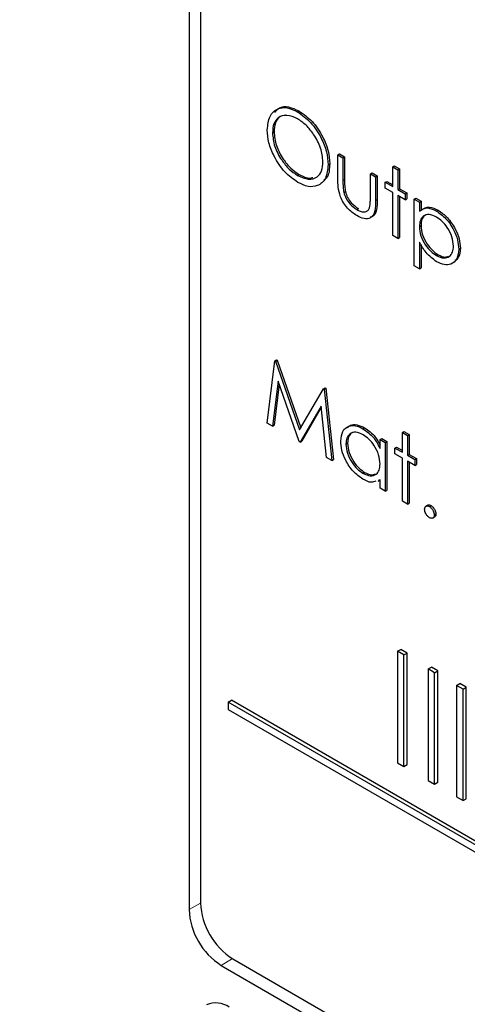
# Paper-space layout 'Blatt2' of a CAD drawing. Header units: millimetres. Extents: x 5 to 418, y 2 to 292.
# Tile 25 of 74: x 97.01 to 100.29, y 185.95 to 193.16. Entities that reach past the tile are written whole.
import ezdxf

# ---------------------------------------------------------------- set-up
doc = ezdxf.new("R2010")
doc.units = ezdxf.units.MM

psp = doc.layouts.new('Blatt2')

# ---------------------------------------------------------------- linework, layer by layer
at = {"color": 7, "linetype": 'Continuous', "lineweight": 25}
for p, q in [((98.2543, 197.6622), (98.2543, 186.6389)), ((98.3384, 197.5747), (98.3384, 186.6875)), ((99.0477, 192.4831), (99.0595, 192.4899)), ((98.8655, 192.3288), (98.8773, 192.3356)), ((99.3442, 192.1675), (99.3559, 192.1743)), ((99.3442, 192.1675), (99.3822, 192.1455)), ((99.3442, 191.9964), (99.3442, 192.1675)), ((99.3559, 192.1743), (99.394, 192.1523)), ((99.3822, 192.1455), (99.394, 192.1523)), ((99.3822, 192.1455), (99.3822, 191.9794)), ((99.394, 192.1523), (99.394, 191.9862)), ((99.2735, 192.0954), (99.2852, 192.1022)), ((99.7467, 192.0796), (99.7585, 192.0864)), ((99.7467, 192.0796), (99.7847, 192.0576)), ((99.7467, 191.9351), (99.7467, 192.0796)), ((99.7585, 192.0864), (99.7965, 192.0644)), ((99.7847, 192.0576), (99.7965, 192.0644)), ((99.7847, 192.0576), (99.7847, 191.9131)), ((99.7965, 192.0644), (99.7965, 191.9199)), ((99.0496, 192.0172), (99.0614, 192.024)), ((99.5835, 192.0293), (99.5953, 192.0361)), ((99.5835, 191.8633), (99.5835, 192.0293)), ((99.5835, 192.0293), (99.6216, 192.0073)), ((99.5953, 192.0361), (99.6334, 192.0141)), ((99.6216, 192.0073), (99.6334, 192.0141)), ((99.6216, 192.0073), (99.6216, 191.833)), ((99.6334, 192.0141), (99.6334, 191.8398)), ((99.6923, 191.9665), (99.7041, 191.9733)), ((99.6923, 191.9225), (99.6923, 191.9665)), ((99.6923, 191.9665), (99.7467, 191.9351)), ((99.7467, 191.8911), (99.6923, 191.9225)), ((99.7041, 191.9733), (99.7467, 191.9487)), ((99.7847, 191.9131), (99.7965, 191.9199)), ((99.7847, 191.9131), (99.8391, 191.8817)), ((99.7965, 191.9199), (99.8509, 191.8885)), ((99.3883, 191.8922), (99.4001, 191.899)), ((99.7467, 191.5771), (99.7467, 191.8911)), ((99.8391, 191.8378), (99.7847, 191.8692)), ((99.7847, 191.8692), (99.7847, 191.5551)), ((99.7965, 191.8624), (99.7965, 191.5619)), ((99.8391, 191.8817), (99.8509, 191.8885)), ((99.8391, 191.8817), (99.8391, 191.8378)), ((99.8391, 191.8378), (99.8509, 191.8446)), ((99.8509, 191.8885), (99.8509, 191.8446)), ((99.9044, 191.844), (99.9162, 191.8509)), ((99.9044, 191.844), (99.9425, 191.8221)), ((99.9044, 191.3541), (99.9044, 191.844)), ((99.9162, 191.8509), (99.9543, 191.8289)), ((99.4835, 191.7667), (99.4952, 191.7735)), ((99.9425, 191.8221), (99.9543, 191.8289)), ((99.9425, 191.8221), (99.9425, 191.7558)), ((99.9543, 191.8289), (99.9543, 191.7626)), ((100.0678, 191.756), (100.0795, 191.7628)), ((99.9425, 191.6423), (99.9543, 191.6491)), ((99.7847, 191.5551), (99.7467, 191.5771)), ((99.7847, 191.5551), (99.7965, 191.5619)), ((99.9425, 191.5289), (99.9425, 191.3321)), ((99.9543, 191.5104), (99.9543, 191.3389)), ((100.2308, 191.4776), (100.2426, 191.4844)), ((100.068, 191.4293), (100.0798, 191.4361)), ((99.9425, 191.3321), (99.9044, 191.3541)), ((99.9425, 191.3321), (99.9543, 191.3389)), ((98.8274, 190.2025), (98.8834, 190.6601)), ((98.8834, 190.6601), (98.8952, 190.6669)), ((98.8834, 190.6601), (98.8889, 190.6569)), ((98.8889, 190.6569), (98.9007, 190.6637)), ((98.8889, 190.6569), (99.064, 190.1538)), ((98.8952, 190.6669), (98.9007, 190.6637)), ((98.9007, 190.6637), (99.0729, 190.1691)), ((98.9063, 190.5103), (98.8658, 190.1804)), ((98.9144, 190.487), (98.8775, 190.1872)), ((99.06, 190.0682), (98.9063, 190.5103)), ((99.064, 190.1538), (99.2388, 190.455)), ((99.2388, 190.455), (99.2506, 190.4618)), ((99.2388, 190.455), (99.2443, 190.4518)), ((99.2443, 190.4518), (99.2561, 190.4586)), ((99.2443, 190.4518), (99.3006, 189.9293)), ((99.2506, 190.4618), (99.2561, 190.4586)), ((99.2561, 190.4586), (99.3124, 189.9361)), ((99.2218, 190.3274), (99.0686, 190.0633)), ((99.2624, 189.9514), (99.2218, 190.3274)), ((99.223, 190.316), (99.0804, 190.0701)), ((98.8658, 190.1804), (98.8274, 190.2025)), ((98.8658, 190.1804), (98.8775, 190.1872)), ((99.5288, 190.1619), (99.5405, 190.1687)), ((99.8174, 190.1335), (99.8292, 190.1403)), ((99.8174, 190.1335), (99.8555, 190.1115)), ((99.8174, 189.989), (99.8174, 190.1335)), ((99.8292, 190.1403), (99.8672, 190.1183)), ((99.8555, 190.1115), (99.8672, 190.1183)), ((99.8555, 190.1115), (99.8555, 189.967)), ((99.8672, 190.1183), (99.8672, 189.9739)), ((99.0686, 190.0633), (99.06, 190.0682)), ((99.0686, 190.0633), (99.0804, 190.0701)), ((99.404, 190.0492), (99.4158, 190.056)), ((99.6542, 190.0832), (99.666, 190.09)), ((99.6542, 190.017), (99.6542, 190.0832)), ((99.6542, 190.0832), (99.6923, 190.0612)), ((99.666, 190.09), (99.7041, 190.0681)), ((99.6923, 190.0612), (99.7041, 190.0681)), ((99.6923, 190.0612), (99.6923, 189.7032)), ((99.7041, 190.0681), (99.7041, 189.71)), ((99.763, 190.0204), (99.7748, 190.0272)), ((99.763, 189.9765), (99.763, 190.0204)), ((99.763, 190.0204), (99.8174, 189.989)), ((99.8174, 189.9451), (99.763, 189.9765)), ((99.7748, 190.0272), (99.8174, 190.0026)), ((99.8555, 189.967), (99.8672, 189.9739)), ((99.8555, 189.967), (99.9098, 189.9356)), ((99.8672, 189.9739), (99.9216, 189.9425)), ((99.3006, 189.9293), (99.2624, 189.9514)), ((99.3006, 189.9293), (99.3124, 189.9361)), ((99.8174, 189.631), (99.8174, 189.9451)), ((99.9098, 189.8917), (99.8555, 189.9231)), ((99.8555, 189.9231), (99.8555, 189.609)), ((99.8672, 189.9163), (99.8672, 189.6158)), ((99.9098, 189.9356), (99.9216, 189.9425)), ((99.9098, 189.9356), (99.9098, 189.8917)), ((99.9098, 189.8917), (99.9216, 189.8985)), ((99.9216, 189.9425), (99.9216, 189.8985)), ((99.5289, 189.8352), (99.5407, 189.842)), ((99.6542, 189.7871), (99.6391, 189.7829)), ((99.6397, 189.7775), (99.6542, 189.7859)), ((99.6542, 189.7252), (99.6542, 189.7871)), ((99.6923, 189.7032), (99.6542, 189.7252)), ((99.6923, 189.7032), (99.7041, 189.71)), ((99.8555, 189.609), (99.8174, 189.631)), ((99.8555, 189.609), (99.8672, 189.6158)), ((100.0042, 189.602), (99.9895, 189.5935)), ((100.0159, 189.5918), (100.0277, 189.5986)), ((100.0513, 189.5305), (100.0631, 189.5373)), ((100.0393, 189.5067), (100.054, 189.5152)), ((99.7822, 188.5314), (99.8058, 188.545)), ((99.8294, 188.5042), (99.7822, 188.5314)), ((99.7822, 188.5314), (99.7822, 187.7148)), ((99.8529, 188.5178), (99.8058, 188.545)), ((99.8294, 188.5042), (99.8529, 188.5178)), ((99.8294, 187.6876), (99.8294, 188.5042)), ((99.8529, 187.7012), (99.8529, 188.5178)), ((100.0066, 188.4018), (100.0302, 188.4155)), ((100.0537, 188.3746), (100.0066, 188.4018)), ((100.0066, 188.4018), (100.0066, 187.5853)), ((100.0773, 188.3882), (100.0302, 188.4155)), ((100.0537, 188.3746), (100.0773, 188.3882)), ((100.0773, 187.5717), (100.0773, 188.3882)), ((100.0537, 187.5581), (100.0537, 188.3746)), ((100.2152, 188.2814), (100.2387, 188.295)), ((100.2623, 188.2542), (100.2152, 188.2814)), ((100.2152, 188.2814), (100.2152, 187.4649)), ((100.2859, 188.2678), (100.2387, 188.295)), ((100.2623, 188.2542), (100.2859, 188.2678)), ((100.2623, 187.4377), (100.2623, 188.2542)), ((100.2859, 187.4513), (100.2859, 188.2678)), ((98.541, 188.1592), (98.5646, 188.1728)), ((110.1455, 181.4872), (98.5646, 188.1728)), ((110.122, 181.4736), (98.541, 188.1592)), ((98.541, 188.1592), (98.541, 188.1047)), ((98.541, 188.1047), (110.122, 181.4192)), ((99.7822, 187.7148), (99.8294, 187.6876)), ((99.8294, 187.6876), (99.8529, 187.7012)), ((100.0066, 187.5853), (100.0537, 187.5581)), ((100.0537, 187.5581), (100.0773, 187.5717)), ((100.2152, 187.4649), (100.2623, 187.4377)), ((100.2623, 187.4377), (100.2859, 187.4513)), ((98.49, 186.2307), (110.3929, 179.3592)), ((98.5741, 186.2793), (110.3592, 179.4758))]:
    psp.add_line(p, q, dxfattribs=at)
at = {"color": 7, "linetype": 'Continuous', "lineweight": 18}
for p, q in [((99.3822, 191.9794), (99.394, 191.9862)), ((99.6216, 191.833), (99.6334, 191.8398)), ((98.3384, 186.6858), (98.2543, 186.6389)), ((98.5727, 186.2801), (98.49, 186.2307))]:
    psp.add_line(p, q, dxfattribs=at)
at = {"color": 7, "linetype": 'Continuous', "lineweight": 25}
for centre, radius, start, end in [((98.8501, 186.7108), 0.5123, 182.60548, 237.39452), ((98.766, 186.6622), 0.5123, 182.60548, 237.39452), ((98.4512, 185.7882), 0.1677, 54.38242, 114.30712)]:
    psp.add_arc(centre, radius, start, end, dxfattribs=at)
at = {"color": 7, "linetype": 'Continuous', "lineweight": 18}
psp.add_open_spline([(91.2319, 205.1501), (93.0315, 203.9992), (96.6318, 201.6966), (102.2953, 198.2861), (108.1808, 194.9009), (113.8044, 191.8159), (117.4828, 189.9039), (119.0713, 189.0782)], degree=3, knots=[0, 0, 0, 0, 0.204721, 0.409562, 0.623395, 0.837364, 1, 1, 1, 1], dxfattribs=at)
at = {"color": 7, "linetype": 'Continuous', "lineweight": 25}
for points, knots in [([(91.3767, 204.8511), (92.0659, 204.4024), (93.9896, 203.1501), (97.3044, 201.0845), (101.317, 198.6527), (105.49, 196.2147), (109.736, 193.8176), (113.8893, 191.5552), (117.0592, 189.8803), (118.7957, 188.9954), (119.2195, 188.7794)], [0, 0, 0, 0, 0.079167, 0.220979, 0.371612, 0.522329, 0.673084, 0.823745, 0.956982, 1, 1, 1, 1]), ([(98.8274, 192.3506), (98.8313, 192.3861), (98.8392, 192.4572), (98.8972, 192.5097), (98.9705, 192.5187), (99.022, 192.495), (99.0477, 192.4831)], [0, 0, 0, 0, 0.279731, 0.559327, 0.77968, 1, 1, 1, 1]), ([(98.8824, 192.4779), (98.8931, 192.491), (98.9177, 192.5212), (98.983, 192.5246), (99.034, 192.5015), (99.0595, 192.4899)], [0, 0, 0, 0, 0.277423, 0.63874, 1, 1, 1, 1]), ([(99.0496, 192.4317), (99.0228, 192.4432), (98.9692, 192.4661), (98.908, 192.4469), (98.8713, 192.3986), (98.8674, 192.3521), (98.8655, 192.3288)], [0, 0, 0, 0, 0.2796271, 0.5593495, 0.7796302, 1, 1, 1, 1]), ([(98.9633, 192.458), (98.9477, 192.4557), (98.9142, 192.4507), (98.8834, 192.4047), (98.8793, 192.3586), (98.8773, 192.3356)], [0, 0, 0, 0, 0.303416, 0.651638, 1, 1, 1, 1]), ([(99.0477, 192.4831), (99.081, 192.4598), (99.1474, 192.4134), (99.2218, 192.301), (99.2669, 192.1896), (99.2713, 192.1268), (99.2735, 192.0954)], [0, 0, 0, 0, 0.279767, 0.559358, 0.779571, 1, 1, 1, 1]), ([(99.2354, 192.1175), (99.2321, 192.1505), (99.2256, 192.2165), (99.174, 192.3137), (99.1128, 192.388), (99.0707, 192.4172), (99.0496, 192.4317)], [0, 0, 0, 0, 0.279468, 0.55887, 0.779516, 1, 1, 1, 1]), ([(99.0595, 192.4899), (99.0928, 192.4667), (99.1592, 192.4202), (99.2336, 192.3078), (99.2787, 192.1964), (99.2831, 192.1336), (99.2852, 192.1022)], [0, 0, 0, 0, 0.279767, 0.559358, 0.779571, 1, 1, 1, 1]), ([(99.0511, 191.9661), (99.0182, 191.9892), (98.9525, 192.0356), (98.8794, 192.1471), (98.8343, 192.2572), (98.8297, 192.3194), (98.8274, 192.3506)], [0, 0, 0, 0, 0.2796633, 0.5593539, 0.7796364, 1, 1, 1, 1]), ([(98.8655, 192.3288), (98.8688, 192.296), (98.8752, 192.2305), (98.9265, 192.1343), (98.9866, 192.0595), (99.0286, 192.0313), (99.0496, 192.0172)], [0, 0, 0, 0, 0.279416, 0.559077, 0.779478, 1, 1, 1, 1]), ([(98.8773, 192.3356), (98.8805, 192.3028), (98.887, 192.2373), (98.9383, 192.1411), (98.9984, 192.0663), (99.0404, 192.0381), (99.0614, 192.024)], [0, 0, 0, 0, 0.279416, 0.559077, 0.779478, 1, 1, 1, 1]), ([(99.0496, 192.0172), (99.0765, 192.0052), (99.1304, 191.9812), (99.1928, 191.9988), (99.2295, 192.0474), (99.2334, 192.0942), (99.2354, 192.1175)], [0, 0, 0, 0, 0.27983, 0.559389, 0.779654, 1, 1, 1, 1]), ([(99.2735, 192.0954), (99.2697, 192.0596), (99.2623, 191.9878), (99.2018, 191.9384), (99.1287, 191.9289), (99.077, 191.9537), (99.0511, 191.9661)], [0, 0, 0, 0, 0.27963, 0.559343, 0.779597, 1, 1, 1, 1]), ([(99.2852, 192.1022), (99.2833, 192.064), (99.2807, 192.0115), (99.2508, 191.9894), (99.2426, 191.9833)], [0, 0, 0, 0, 0.7272983, 1, 1, 1, 1]), ([(99.0614, 192.024), (99.0893, 192.0096), (99.1267, 191.9903), (99.155, 192.0003), (99.1622, 192.0029)], [0, 0, 0, 0, 0.7446952, 1, 1, 1, 1]), ([(99.4831, 191.723), (99.4595, 191.7387), (99.4125, 191.7702), (99.3466, 191.8799), (99.3451, 191.9522), (99.3442, 191.9964)], [0, 0, 0, 0, 0.28097, 0.559785, 1, 1, 1, 1]), ([(99.394, 191.9862), (99.394, 191.9705), (99.3939, 191.9424), (99.3982, 191.9123), (99.4001, 191.899)], [0, 0, 0, 0, 0.5603768, 1, 1, 1, 1]), ([(99.3822, 191.9794), (99.3822, 191.9637), (99.3821, 191.9356), (99.3864, 191.9055), (99.3883, 191.8922)], [0, 0, 0, 0, 0.5603768, 1, 1, 1, 1]), ([(99.3883, 191.8922), (99.393, 191.8775), (99.4023, 191.8481), (99.4365, 191.7998), (99.4656, 191.7793), (99.4835, 191.7667)], [0, 0, 0, 0, 0.280117, 0.560544, 1, 1, 1, 1]), ([(99.4001, 191.899), (99.4047, 191.8843), (99.4141, 191.8549), (99.4482, 191.8066), (99.4774, 191.7861), (99.4952, 191.7735)], [0, 0, 0, 0, 0.280117, 0.560544, 1, 1, 1, 1]), ([(99.5772, 191.7796), (99.5795, 191.7945), (99.5837, 191.821), (99.5835, 191.8503), (99.5835, 191.8633)], [0, 0, 0, 0, 0.559371, 1, 1, 1, 1]), ([(99.6216, 191.833), (99.6212, 191.8065), (99.6205, 191.7537), (99.5907, 191.7011), (99.5376, 191.6955), (99.5013, 191.7138), (99.4831, 191.723)], [0, 0, 0, 0, 0.281501, 0.559646, 0.779298, 1, 1, 1, 1]), ([(99.4835, 191.7667), (99.4945, 191.7611), (99.5165, 191.7499), (99.5448, 191.7489), (99.5662, 191.7587), (99.5735, 191.7727), (99.5772, 191.7796)], [0, 0, 0, 0, 0.28027, 0.560007, 0.780074, 1, 1, 1, 1]), ([(99.6334, 191.8398), (99.6327, 191.8139), (99.6315, 191.7624), (99.6105, 191.7129), (99.5854, 191.7117), (99.5804, 191.7115)], [0, 0, 0, 0, 0.448451, 0.891556, 1, 1, 1, 1]), ([(99.9425, 191.7558), (99.9618, 191.7682), (99.9963, 191.7903), (100.0459, 191.7665), (100.0678, 191.756)], [0, 0, 0, 0, 0.558418, 1, 1, 1, 1]), ([(99.9543, 191.7626), (99.9736, 191.775), (100.0081, 191.7971), (100.0577, 191.7733), (100.0795, 191.7628)], [0, 0, 0, 0, 0.558418, 1, 1, 1, 1]), ([(100.0674, 191.7123), (100.0491, 191.7206), (100.0123, 191.7373), (99.971, 191.7231), (99.9461, 191.6902), (99.9437, 191.6582), (99.9425, 191.6423)], [0, 0, 0, 0, 0.279747, 0.559315, 0.779515, 1, 1, 1, 1]), ([(100.0018, 191.7302), (99.995, 191.7289), (99.9763, 191.7253), (99.9582, 191.6962), (99.9556, 191.6648), (99.9543, 191.6491)], [0, 0, 0, 0, 0.219851, 0.609672, 1, 1, 1, 1]), ([(100.1927, 191.4991), (100.1902, 191.5215), (100.1851, 191.5662), (100.1516, 191.6323), (100.1102, 191.683), (100.0817, 191.7025), (100.0674, 191.7123)], [0, 0, 0, 0, 0.279387, 0.559092, 0.779508, 1, 1, 1, 1]), ([(100.0678, 191.756), (100.0915, 191.7392), (100.1391, 191.7054), (100.1921, 191.625), (100.2256, 191.5453), (100.229, 191.5002), (100.2308, 191.4776)], [0, 0, 0, 0, 0.279627, 0.559432, 0.779703, 1, 1, 1, 1]), ([(100.0795, 191.7628), (100.1033, 191.746), (100.1509, 191.7122), (100.2039, 191.6318), (100.2374, 191.5521), (100.2408, 191.507), (100.2426, 191.4844)], [0, 0, 0, 0, 0.279627, 0.559432, 0.779703, 1, 1, 1, 1]), ([(99.9425, 191.6423), (99.9445, 191.6199), (99.9486, 191.5753), (99.9832, 191.5089), (100.0251, 191.4588), (100.0537, 191.4391), (100.068, 191.4293)], [0, 0, 0, 0, 0.2796541, 0.5588748, 0.7794546, 1, 1, 1, 1]), ([(99.9543, 191.6491), (99.9563, 191.6267), (99.9603, 191.5821), (99.995, 191.5157), (100.0368, 191.4656), (100.0655, 191.4459), (100.0798, 191.4361)], [0, 0, 0, 0, 0.2796541, 0.5588748, 0.7794546, 1, 1, 1, 1]), ([(100.0689, 191.3848), (100.0413, 191.405), (99.9919, 191.4411), (99.9576, 191.502), (99.9425, 191.5289)], [0, 0, 0, 0, 0.558466, 1, 1, 1, 1]), ([(100.068, 191.4293), (100.0862, 191.4214), (100.1224, 191.4057), (100.1632, 191.4201), (100.1879, 191.4526), (100.1911, 191.4836), (100.1927, 191.4991)], [0, 0, 0, 0, 0.279628, 0.559247, 0.779775, 1, 1, 1, 1]), ([(100.2426, 191.4844), (100.2408, 191.4572), (100.238, 191.4157), (100.2134, 191.3989), (100.205, 191.3931)], [0, 0, 0, 0, 0.658028, 1, 1, 1, 1]), ([(100.2308, 191.4776), (100.228, 191.4517), (100.2225, 191.3998), (100.1781, 191.3647), (100.1252, 191.3579), (100.0877, 191.3758), (100.0689, 191.3848)], [0, 0, 0, 0, 0.27954, 0.559273, 0.779559, 1, 1, 1, 1]), ([(100.0798, 191.4361), (100.0984, 191.4271), (100.127, 191.4134), (100.1481, 191.4228), (100.1554, 191.4261)], [0, 0, 0, 0, 0.650568, 1, 1, 1, 1]), ([(99.3659, 190.0716), (99.3689, 190.0974), (99.3748, 190.1489), (99.4197, 190.1826), (99.4727, 190.1887), (99.5101, 190.1709), (99.5288, 190.1619)], [0, 0, 0, 0, 0.279413, 0.559191, 0.779548, 1, 1, 1, 1]), ([(99.4146, 190.1671), (99.4216, 190.1745), (99.4395, 190.1933), (99.4851, 190.1948), (99.5221, 190.1774), (99.5405, 190.1687)], [0, 0, 0, 0, 0.246314, 0.623076, 1, 1, 1, 1]), ([(99.5293, 190.1177), (99.5111, 190.1257), (99.4747, 190.1418), (99.4334, 190.1283), (99.4086, 190.0959), (99.4055, 190.0647), (99.404, 190.0492)], [0, 0, 0, 0, 0.279767, 0.559291, 0.779719, 1, 1, 1, 1]), ([(99.4642, 190.1353), (99.4575, 190.1341), (99.4388, 190.1307), (99.4208, 190.1019), (99.4174, 190.0713), (99.4158, 190.056)], [0, 0, 0, 0, 0.219758, 0.610009, 1, 1, 1, 1]), ([(99.5288, 190.1619), (99.5567, 190.1421), (99.6068, 190.1067), (99.6397, 190.0444), (99.6542, 190.017)], [0, 0, 0, 0, 0.559062, 1, 1, 1, 1]), ([(99.6542, 189.9034), (99.6522, 189.9258), (99.6481, 189.9706), (99.6138, 190.0371), (99.5725, 190.0887), (99.5437, 190.108), (99.5293, 190.1177)], [0, 0, 0, 0, 0.27966, 0.55921, 0.779487, 1, 1, 1, 1]), ([(99.5405, 190.1687), (99.5687, 190.1493), (99.6136, 190.1183), (99.6432, 190.0635), (99.6542, 190.0432)], [0, 0, 0, 0, 0.628792, 1, 1, 1, 1]), ([(99.5276, 189.792), (99.5037, 189.809), (99.4561, 189.843), (99.4033, 189.9241), (99.3707, 190.004), (99.3675, 190.0491), (99.3659, 190.0716)], [0, 0, 0, 0, 0.279573, 0.559333, 0.779589, 1, 1, 1, 1]), ([(99.404, 190.0492), (99.4066, 190.0268), (99.4117, 189.982), (99.4451, 189.916), (99.4861, 189.8647), (99.5147, 189.8451), (99.5289, 189.8352)], [0, 0, 0, 0, 0.279429, 0.559146, 0.77957, 1, 1, 1, 1]), ([(99.4158, 190.056), (99.4183, 190.0336), (99.4235, 189.9888), (99.4569, 189.9228), (99.4979, 189.8715), (99.5264, 189.8519), (99.5407, 189.842)], [0, 0, 0, 0, 0.279429, 0.559146, 0.77957, 1, 1, 1, 1]), ([(99.5289, 189.8352), (99.5471, 189.8273), (99.5834, 189.8113), (99.6258, 189.8228), (99.6505, 189.8559), (99.653, 189.8876), (99.6542, 189.9034)], [0, 0, 0, 0, 0.279822, 0.559387, 0.779603, 1, 1, 1, 1]), ([(99.5407, 189.842), (99.5593, 189.833), (99.589, 189.8187), (99.6114, 189.8275), (99.6197, 189.8308)], [0, 0, 0, 0, 0.628782, 1, 1, 1, 1]), ([(99.6233, 189.7784), (99.6126, 189.7737), (99.5858, 189.7617), (99.5495, 189.7806), (99.5276, 189.792)], [0, 0, 0, 0, 0.396538, 1, 1, 1, 1]), ([(99.9806, 189.5714), (99.9812, 189.577), (99.9824, 189.5883), (99.992, 189.5961), (100.0036, 189.5976), (100.0118, 189.5937), (100.0159, 189.5918)], [0, 0, 0, 0, 0.279576, 0.559284, 0.779552, 1, 1, 1, 1]), ([(100.0159, 189.5101), (100.0107, 189.5139), (100.0003, 189.5213), (99.9888, 189.5391), (99.9817, 189.5565), (99.9809, 189.5664), (99.9806, 189.5714)], [0, 0, 0, 0, 0.279581, 0.559143, 0.779575, 1, 1, 1, 1]), ([(100.0031, 189.6005), (100.0038, 189.6011), (100.0068, 189.6042), (100.0156, 189.6041), (100.0237, 189.6004), (100.0277, 189.5986)], [0, 0, 0, 0, 0.116538, 0.55809, 1, 1, 1, 1]), ([(100.0159, 189.5918), (100.0211, 189.5881), (100.0316, 189.5807), (100.043, 189.5628), (100.0503, 189.5453), (100.0509, 189.5355), (100.0513, 189.5305)], [0, 0, 0, 0, 0.279602, 0.559212, 0.779475, 1, 1, 1, 1]), ([(100.0277, 189.5986), (100.0329, 189.5949), (100.0434, 189.5875), (100.0548, 189.5696), (100.0621, 189.5521), (100.0627, 189.5423), (100.0631, 189.5373)], [0, 0, 0, 0, 0.279602, 0.559212, 0.779475, 1, 1, 1, 1]), ([(100.0631, 189.5373), (100.0625, 189.5315), (100.0616, 189.521), (100.055, 189.5168), (100.0521, 189.515)], [0, 0, 0, 0, 0.554441, 1, 1, 1, 1]), ([(100.0513, 189.5305), (100.0507, 189.5249), (100.0494, 189.5135), (100.0398, 189.5059), (100.0282, 189.5043), (100.02, 189.5082), (100.0159, 189.5101)], [0, 0, 0, 0, 0.279469, 0.559358, 0.779674, 1, 1, 1, 1])]:
    psp.add_open_spline(points, degree=3, knots=knots, dxfattribs=at)

doc.saveas('drawing.dxf')
